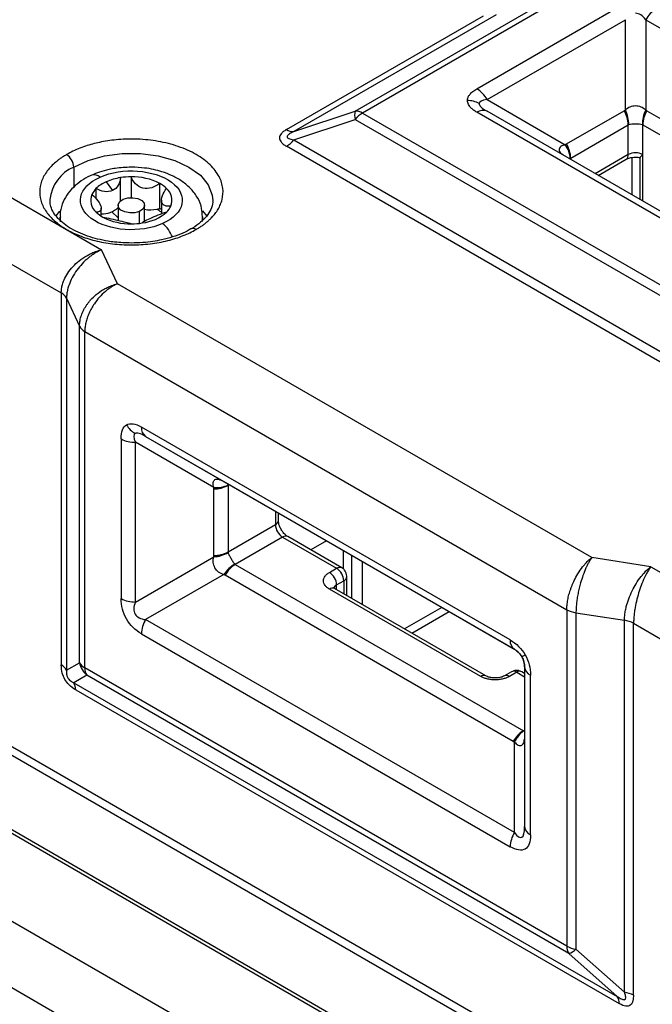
# Model space of a CAD drawing. Header units: millimetres. Extents: x 16 to 683, y 16 to 524.
# Tile 36 of 39: x 582 to 610, y 451 to 495. Entities that reach past the tile are written whole.
import ezdxf

# ---------------------------------------------------------------- set-up
doc = ezdxf.new("R2010")
doc.units = ezdxf.units.MM
doc.header["$LTSCALE"] = 2.5

msp = doc.modelspace()

# ---------------------------------------------------------------- linework, layer by layer
for p, q in [((597.121346, 491.164124), (610.127001, 498.672129)), ((610.448413, 498.586032), (597.442758, 491.078027)), ((602.55314, 492.159476), (608.724254, 495.721984)), ((594.056392, 490.335657), (602.845832, 495.409693)), ((603.409098, 495.463215), (594.377805, 490.24956)), ((603.007686, 491.679655), (609.178799, 495.242163)), ((609.178799, 491.209466), (609.178799, 495.242163)), ((610.08789, 495.242163), (610.08789, 491.209466)), ((610.08789, 495.242163), (626.544193, 485.742142)), ((568.813999, 494.788792), (584.241783, 485.882522)), ((567.52835, 492.561983), (584.006493, 483.049354)), ((603.007686, 491.679655), (606.500198, 489.663143)), ((594.377805, 490.24956), (597.121346, 491.164124)), ((597.442758, 491.078027), (618.954298, 478.65968)), ((619.009443, 481.60984), (602.55314, 491.109862)), ((619.463989, 481.654826), (603.007686, 491.154848)), ((606.552356, 489.696703), (609.123654, 491.181081)), ((610.143036, 491.181081), (622.999523, 483.759189)), ((594.377805, 489.878466), (597.121346, 490.793029)), ((597.121346, 490.793029), (618.632886, 478.374682)), ((606.740635, 489.063119), (609.311933, 490.547498)), ((609.311933, 489.221891), (609.311933, 490.547498)), ((609.954757, 490.547498), (622.811244, 483.125606)), ((609.954757, 489.221891), (609.954757, 490.547498)), ((618.311473, 475.591308), (594.056392, 489.593468)), ((594.377805, 489.878466), (618.632886, 475.876306)), ((606.740635, 488.999862), (606.740635, 489.063119)), ((609.311933, 489.221891), (607.833981, 488.368687)), ((609.472639, 489.094504), (609.472639, 487.42271)), ((609.821624, 489.093985), (609.821624, 487.221245)), ((609.954757, 487.144389), (609.954757, 489.221891)), ((584.563195, 488.665671), (584.563195, 487.773899)), ((607.967151, 488.29181), (609.217775, 489.013779)), ((586.645934, 487.150485), (586.645934, 488.192304)), ((587.126539, 488.230897), (587.126539, 487.299693)), ((586.017135, 488.009312), (586.296474, 487.61673)), ((588.406894, 486.817586), (588.406894, 487.931051)), ((585.555939, 487.702118), (585.555939, 487.260007)), ((586.543583, 486.9586), (586.543583, 486.285265)), ((587.725402, 486.254632), (587.725402, 486.9586)), ((588.476456, 487.18586), (588.476456, 486.582213)), ((583.933416, 486.692599), (583.768216, 486.49059)), ((583.952674, 486.438983), (583.952674, 486.293324)), ((585.792529, 486.473104), (585.792529, 486.824339)), ((586.26386, 486.674841), (586.543583, 486.402017)), ((587.497634, 486.152827), (587.497634, 486.689493)), ((590.316274, 486.447803), (590.297811, 486.241196)), ((590.316311, 486.294895), (590.316311, 486.438983)), ((590.512112, 486.474369), (590.323345, 486.705583)), ((584.241783, 485.882522), (585.808874, 484.977859)), ((586.514745, 483.457085), (585.808874, 484.977859)), ((607.681795, 471.237607), (586.514745, 483.457085)), ((584.006493, 483.049354), (584.006493, 466.446833)), ((584.241783, 482.814089), (584.821562, 481.564976)), ((584.241783, 482.814089), (584.241783, 466.211569)), ((584.821562, 466.546525), (584.821562, 481.564976)), ((585.056852, 481.329711), (606.568391, 468.911364)), ((585.056852, 466.311261), (585.056852, 481.329711)), ((604.040773, 467.5603), (587.58447, 477.060322)), ((586.675379, 476.535344), (586.675379, 469.40917)), ((590.810716, 474.365119), (587.318203, 476.381632)), ((587.318203, 469.255457), (587.318203, 476.381632)), ((587.772749, 476.64412), (604.229052, 467.144099)), ((587.772749, 476.64412), (591.265261, 474.627608)), ((591.317419, 474.597498), (604.173906, 467.175606)), ((590.807728, 471.333925), (590.807728, 474.303164)), ((591.505781, 474.488759), (591.450553, 474.456877)), ((591.450553, 474.456877), (591.450553, 471.487637)), ((593.562736, 473.301304), (593.562736, 472.706975)), ((593.695869, 472.892522), (593.695869, 473.224448)), ((591.450553, 471.487637), (593.562736, 472.706975)), ((593.884148, 472.150273), (591.771965, 470.930935)), ((593.884148, 472.150273), (596.29474, 470.758668)), ((596.521994, 470.781172), (594.111402, 472.172776)), ((595.846204, 471.983087), (595.143097, 471.577192)), ((596.58401, 471.55716), (596.58401, 470.728795)), ((587.318203, 469.255457), (590.810716, 471.27197)), ((596.969705, 469.40943), (596.969705, 471.334503)), ((597.451823, 469.131109), (597.451823, 471.056182)), ((610.316138, 470.830117), (607.681795, 471.237607)), ((626.025366, 437.26539), (567.52835, 471.034998)), ((567.52835, 470.663843), (626.025366, 436.894235)), ((591.771965, 470.930935), (604.628452, 463.509043)), ((595.973327, 470.573121), (596.29474, 470.758668)), ((610.316138, 470.830117), (611.88323, 469.925454)), ((591.265261, 470.484674), (587.772749, 468.468161)), ((604.173906, 463.029222), (591.317419, 470.451114)), ((596.29474, 470.016418), (596.616152, 470.201966)), ((596.616152, 470.201966), (596.616152, 469.613532)), ((596.749285, 469.536675), (596.749285, 470.387513)), ((602.722983, 465.934438), (595.973327, 469.830931)), ((602.950237, 465.956942), (596.200582, 469.853435)), ((596.29474, 469.799079), (596.29474, 470.016418)), ((600.989634, 469.013847), (599.322291, 468.051311)), ((606.568391, 468.911364), (606.568391, 453.892914)), ((604.229052, 458.96814), (587.772749, 468.468161)), ((599.644069, 467.865552), (601.311412, 468.828089)), ((606.975925, 468.775534), (609.139688, 468.440835)), ((606.975925, 468.775534), (606.975925, 453.757083)), ((609.139688, 451.838314), (609.139688, 468.440835)), ((609.547223, 451.702484), (609.547223, 468.305005)), ((609.547223, 468.305005), (614.408843, 465.498451)), ((587.58447, 467.834578), (604.040773, 458.334556)), ((626.025366, 433.553841), (567.52835, 467.323449)), ((567.622508, 467.115338), (626.119523, 433.34573)), ((604.229052, 467.143771), (604.229052, 467.144099)), ((584.241783, 466.211569), (584.821562, 466.546525)), ((606.568391, 453.892914), (585.056852, 466.311261)), ((604.683597, 466.356803), (604.683597, 459.230629)), ((585.142974, 465.989823), (584.563195, 465.654867)), ((606.654513, 453.571476), (585.142974, 465.989823)), ((604.10279, 466.142489), (603.781377, 465.956942)), ((604.330044, 466.119985), (604.008632, 465.934438)), ((604.330044, 466.119985), (604.683597, 465.915883)), ((604.683597, 466.069578), (604.557298, 466.142489)), ((604.949864, 458.859534), (604.949864, 465.985708)), ((584.563195, 465.654867), (608.818276, 451.652706)), ((584.649317, 465.333429), (608.904398, 451.331269)), ((604.628452, 463.509043), (604.683597, 463.540878)), ((604.229052, 458.96814), (604.229052, 463.000837)), ((617.668649, 434.295909), (570.099647, 461.75691)), ((616.383, 432.069101), (568.813999, 459.530101)), ((608.818276, 451.652706), (606.654513, 453.571476)), ((606.975925, 453.757083), (609.139688, 451.838314))]:
    msp.add_line(p, q)
at = {"flags": 128}
for points in [[(584.563195, 488.665671), (585.19983, 488.95876), (585.933478, 489.162719), (586.727349, 489.267321), (587.541636, 489.267321), (588.335507, 489.162719), (589.069155, 488.95876), (589.70579, 488.665671), (590.21349, 488.298149), (590.566796, 487.874624), (590.747992, 487.416332), (590.770476, 487.150935)], [(587.497634, 486.689493), (587.291601, 486.629753), (587.06165, 486.620077), (586.842788, 486.661938), (586.668336, 486.748963), (586.564852, 486.867903), (586.54809, 487.000651), (586.620603, 487.126997), (586.771351, 487.227706)], [(586.771351, 487.227706), (586.977384, 487.287446), (587.207335, 487.297122), (587.426197, 487.255262), (587.600649, 487.168237), (587.704133, 487.049297), (587.720895, 486.916548), (587.648382, 486.790202), (587.497634, 486.689493)], [(583.975534, 486.2192), (583.957962, 486.333132), (583.952711, 486.430163)], [(588.476456, 486.776017), (588.44963, 486.792594), (588.406894, 486.817586)], [(604.706274, 466.894826), (604.673239, 466.875749), (604.644203, 466.85898), (604.619337, 466.844619), (604.598789, 466.83275), (604.582679, 466.823444), (604.571104, 466.816756), (604.564131, 466.812725), (604.561802, 466.811375)]]:
    msp.add_lwpolyline(points, dxfattribs=at)
for centre, radius, start, end in [((611.236532, 494.609239), 1.311477, 121.9546716, 151.1443911), ((601.859043, 491.046731), 1.311477, 28.8556089, 58.0453284), ((602.137789, 490.580643), 1.054047, 60.5457731, 90.3565613), ((597.84652, 490.978577), 0.748535, 165.6478625, 194.3521375), ((597.144294, 490.6068), 0.557796, 57.6507184, 92.3577621), ((598.05409, 490.064847), 1.183326, 121.1058994, 142.0212651), ((602.819425, 490.738168), 0.457235, 65.6860478, 125.6181727), ((608.001055, 490.502717), 1.311642, 1.9564986, 31.1437278), ((607.962687, 490.583187), 1.367901, 358.8531723, 27.2477639), ((611.304002, 490.583187), 1.367901, 152.7522361, 181.1468277), ((611.265634, 490.502717), 1.311642, 148.8562722, 178.0435014), ((594.354857, 490.806884), 0.557796, 237.6507184, 272.3577621), ((593.445061, 490.606648), 1.183326, 301.1058994, 322.0212651), ((605.473329, 488.942305), 1.254619, 4.9601477, 35.0679466), ((605.429758, 489.018339), 1.311642, 1.9564986, 31.1437278), ((583.86537, 488.633916), 0.698548, 2.6054785, 57.3945217), ((609.089204, 489.197306), 0.224081, 305.0133329, 6.2988475), ((609.633345, 488.601567), 0.698646, 62.6096722, 117.3903278), ((585.286484, 487.019242), 1.798298, 113.7162475, 173.8578986), ((585.477675, 487.943979), 0.376604, 46.3145245, 107.1864899), ((587.028569, 485.705642), 2.515928, 98.7477702, 113.7040336), ((587.131949, 485.151679), 3.079222, 90.1006762, 99.081376), ((587.183864, 485.592163), 2.639356, 62.3944353, 91.244524), ((586.620242, 486.604061), 1.529206, 113.228095, 134.1056941), ((587.725192, 486.69945), 1.407679, 45.8842174, 61.0350795), ((586.008906, 487.177691), 0.688366, 157.3712816, 229.723483), ((586.175522, 487.072848), 0.883099, 134.5555664, 155.2514774), ((588.26008, 487.184894), 0.688366, 337.3712816, 49.723483), ((588.093463, 487.289737), 0.883099, 314.5555664, 335.2514774), ((586.543793, 487.663136), 1.407679, 225.8842174, 241.0350795), ((585.829369, 487.62507), 1.04672, 267.9830379, 313.026416), ((587.085121, 488.770423), 2.639356, 242.3944353, 271.244524), ((587.389063, 488.147555), 1.991071, 276.7489299, 311.6792851), ((587.988745, 488.303972), 1.545251, 260.1877158, 280.4600053), ((588.023216, 488.10666), 1.344961, 280.5419295, 286.5750445), ((587.594548, 485.491194), 1.458647, 52.7994557, 62.4465319), ((587.137036, 489.210906), 3.079222, 270.1006762, 279.081376), ((587.586471, 485.002475), 1.483495, 21.427322, 50.4449009), ((589.895635, 485.710223), 0.216788, 52.6345954, 117.0833429), ((583.747668, 482.55521), 0.557825, 27.651121, 62.3550875), ((585.315677, 481.823854), 0.557825, 207.6511209, 242.3550875), ((587.83515, 477.684602), 1.054148, 209.643512, 239.4515506), ((588.039615, 477.015531), 0.457344, 174.379621, 234.3019615), ((587.292012, 477.6931), 1.31173, 241.9597609, 271.1440967), ((590.833919, 475.614633), 1.31173, 268.8559033, 298.0402391), ((590.921567, 475.614917), 1.254704, 264.9313923, 295.03609), ((593.468389, 472.915207), 0.228609, 294.3746583, 354.3052007), ((594.260562, 472.73873), 0.698548, 182.6054785, 237.3945217), ((594.017294, 471.964417), 0.228626, 65.692881, 125.6175775), ((590.833919, 472.645393), 1.31173, 268.8559033, 298.0402391), ((590.745031, 472.638384), 1.367992, 272.7521349, 301.1440047), ((592.415557, 469.744734), 1.367732, 118.8512735, 147.2484136), ((592.466061, 469.81819), 1.311477, 121.9546716, 151.1443911), ((596.427902, 470.572766), 0.228674, 65.7319823, 125.6141706), ((595.918326, 470.170211), 0.698548, 2.6054785, 57.3945217), ((595.596914, 469.984663), 0.698548, 2.6054785, 57.3945217), ((596.526136, 470.407082), 0.223999, 293.6944248, 355.0073626), ((596.106473, 469.645076), 0.228626, 65.692881, 125.6175775), ((596.401066, 469.794073), 0.24646, 115.5574357, 161.6741382), ((587.292012, 470.566926), 1.31173, 241.9597609, 271.1440967), ((607.140181, 469.947636), 1.183556, 241.1111612, 262.022666), ((588.895347, 467.789798), 1.311642, 148.8562722, 178.0435014), ((608.975433, 467.268732), 1.183556, 61.1111612, 82.022666), ((604.495918, 467.515509), 0.457344, 174.379621, 234.3019615), ((583.747668, 465.95269), 0.557825, 27.6511422, 62.3550847), ((585.315677, 466.805404), 0.557825, 207.651121, 242.3550875), ((585.739376, 466.705291), 0.931445, 189.8140227, 230.1859774), ((585.614329, 466.288369), 0.557947, 177.6485238, 212.3492041), ((605.138558, 466.402172), 0.457218, 185.6947993, 245.6253417), ((602.854835, 465.761193), 0.217712, 63.8413834, 127.2736534), ((603.87604, 465.753954), 0.223953, 53.6973226, 115.0668535), ((604.196898, 465.93413), 0.228626, 54.3824225, 114.307119), ((604.463189, 465.93413), 0.228626, 65.692881, 125.6175775), ((584.09184, 465.356321), 0.557947, 357.6485238, 32.3492041), ((605.322548, 462.396298), 1.311477, 121.9546716, 151.1443911), ((605.36661, 462.472044), 1.254456, 124.9584144, 155.0686785), ((605.138558, 459.275998), 0.457218, 185.6947993, 245.6253417), ((605.35165, 458.289776), 1.311642, 148.8562722, 178.0435014), ((607.125868, 453.870021), 0.557947, 177.6485238, 212.3492041), ((607.140181, 454.929186), 1.183556, 241.1111612, 262.022666), ((606.452342, 454.292665), 0.748991, 285.6597784, 314.3509734), ((608.975433, 450.666212), 1.183556, 61.1111612, 82.022666), ((608.346921, 451.354161), 0.557947, 357.6485266, 32.3491829)]:
    msp.add_arc(centre, radius, start, end)
for points in [[(610.08789, 495.242163), (609.949972, 495.427949), (609.792484, 495.526334), (609.633345, 495.526334)], [(603.007686, 491.679655), (602.777821, 491.653124), (602.656093, 491.590322), (602.656093, 491.498453)], [(602.656093, 491.498453), (602.656093, 491.406584), (602.777821, 491.287555), (603.007686, 491.154848)], [(609.330314, 490.555809), (609.324027, 490.553713), (609.317897, 490.550941), (609.311933, 490.547498)], [(609.954757, 490.547498), (609.948792, 490.550941), (609.942662, 490.553713), (609.936375, 490.555809)], [(606.740635, 489.063119), (606.734671, 489.059676), (606.728872, 489.055562), (606.723249, 489.050783)], [(586.918969, 477.163218), (587.078021, 477.255067), (587.308863, 477.219426), (587.58447, 477.060322)], [(586.675379, 476.535344), (586.675379, 476.853604), (586.759917, 477.071369), (586.918969, 477.163218)], [(587.299361, 476.77677), (587.219792, 476.73082), (587.226257, 476.593983), (587.318203, 476.381632)], [(587.772749, 476.64412), (587.542884, 476.776827), (587.378931, 476.822719), (587.299361, 476.77677)], [(591.452544, 474.478103), (591.451217, 474.470843), (591.450553, 474.463764), (591.450553, 474.456877)], [(591.450553, 471.487637), (591.450553, 471.48075), (591.451217, 471.474054), (591.452544, 471.46756)], [(591.755575, 470.942697), (591.760534, 470.938301), (591.766, 470.934378), (591.771965, 470.930935)], [(604.040773, 467.5603), (604.316379, 467.401196), (604.547221, 467.170312), (604.706274, 466.894826)], [(604.561802, 466.811375), (604.482233, 466.949193), (604.36697, 467.064489), (604.229052, 467.144099)], [(604.683597, 466.356803), (604.683597, 466.516075), (604.641372, 466.673557), (604.561802, 466.811375)], [(604.706274, 466.894826), (604.865326, 466.619339), (604.949864, 466.303969), (604.949864, 465.985708)], [(604.628452, 463.509043), (604.634416, 463.5056), (604.640879, 463.502636), (604.647829, 463.500156)]]:
    msp.add_open_spline(points, degree=3)
for points, knots in [([(602.13123, 491.634669), (602.132055, 491.653042), (602.133707, 491.689818), (602.147147, 491.744726), (602.16862, 491.799258), (602.19888, 491.853428), (602.258037, 491.935111), (602.366901, 492.042851), (602.489579, 492.119673), (602.55314, 492.159476)], [0, 0, 0, 0, 0.092829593, 0.185813, 0.279699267, 0.375216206, 0.473055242, 0.726983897, 1, 1, 1, 1]), ([(602.55314, 491.109862), (602.52647, 491.125788), (602.474013, 491.157113), (602.403135, 491.206835), (602.339899, 491.257514), (602.284746, 491.309394), (602.227623, 491.37347), (602.175959, 491.45084), (602.138165, 491.542343), (602.133533, 491.604001), (602.13123, 491.634669)], [0, 0, 0, 0, 0.111890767, 0.22007215, 0.325020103, 0.427255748, 0.527342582, 0.688762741, 0.845191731, 1, 1, 1, 1]), ([(609.178799, 491.209466), (609.241138, 491.278242), (609.313359, 491.326951), (609.467546, 491.391453), (609.551008, 491.40747), (609.716476, 491.407368), (609.799714, 491.391334), (609.954244, 491.326448), (610.026629, 491.277054), (610.08789, 491.209466)], [0, 0, 0, 0, 0.25, 0.25, 0.5, 0.5, 0.75, 0.75, 1, 1, 1, 1]), ([(609.123654, 491.181081), (609.132665, 491.186139), (609.150694, 491.196259), (609.169429, 491.205063), (609.178799, 491.209466)], [0, 0, 0, 0, 0.4998065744, 1, 1, 1, 1]), ([(610.08789, 491.209466), (610.097261, 491.205063), (610.115995, 491.196259), (610.134025, 491.186139), (610.143036, 491.181081)], [0, 0, 0, 0, 0.500193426, 1, 1, 1, 1]), ([(609.936375, 490.555809), (609.895531, 490.56943), (609.847277, 490.5742), (609.744257, 490.579248), (609.688765, 490.579515), (609.578454, 490.579518), (609.522812, 490.579249), (609.420021, 490.574248), (609.371929, 490.569687), (609.330314, 490.555809)], [0, 0, 0, 0, 0.25, 0.25, 0.5, 0.5, 0.75, 0.75, 1, 1, 1, 1]), ([(594.056392, 490.335657), (594.030344, 490.320008), (593.979704, 490.289586), (593.913629, 490.241108), (593.857985, 490.19222), (593.802721, 490.13108), (593.757633, 490.055479), (593.73987, 489.964659), (593.757553, 489.873702), (593.813771, 489.779853), (593.912141, 489.683303), (594.006596, 489.624479), (594.056392, 489.593468)], [0, 0, 0, 0, 0.076975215, 0.149644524, 0.218535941, 0.28426858, 0.394004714, 0.500140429, 0.605961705, 0.716013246, 0.850282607, 1, 1, 1, 1]), ([(594.377805, 490.24956), (594.342633, 490.232586), (594.277674, 490.201236), (594.19556, 490.15172), (594.135563, 490.105114), (594.098211, 490.060829), (594.083965, 490.015467), (594.104113, 489.97078), (594.163672, 489.932136), (594.256965, 489.900068), (594.334789, 489.886155), (594.377805, 489.878466)], [0, 0, 0, 0, 0.135330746, 0.249941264, 0.346066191, 0.4274769, 0.500268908, 0.592055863, 0.699983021, 0.834170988, 1, 1, 1, 1]), ([(590.027202, 485.882522), (590.072346, 485.909293), (590.162439, 485.962721), (590.288924, 486.047288), (590.408527, 486.134795), (590.520672, 486.225574), (590.625504, 486.319539), (590.748306, 486.441895), (590.879858, 486.595378), (591.011845, 486.789503), (591.117226, 486.997443), (591.219763, 487.306456), (591.247, 487.727842), (591.078737, 488.256584), (590.680428, 488.777085), (590.057179, 489.239679), (589.255857, 489.599472), (588.354224, 489.829412), (587.438318, 489.926547), (586.70853, 489.910828), (586.173243, 489.85165), (585.813203, 489.790862), (585.476797, 489.714628), (585.153139, 489.622258), (584.834252, 489.509521), (584.522855, 489.376148), (584.335626, 489.273715), (584.241783, 489.222373)], [0, 0, 0, 0, 0.0151263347, 0.0301875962, 0.0452175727, 0.0602502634, 0.0753196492, 0.0904594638, 0.1174947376, 0.1445721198, 0.1748109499, 0.2050856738, 0.2718269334, 0.3442179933, 0.4209346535, 0.5000123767, 0.5790900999, 0.65580676, 0.72819782, 0.7949390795, 0.8251779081, 0.8554526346, 0.8824878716, 0.9095652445, 0.9397447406, 0.9697988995, 1, 1, 1, 1]), ([(606.500198, 489.663143), (606.428623, 489.640632), (606.320204, 489.606534), (606.238397, 489.517396), (606.215791, 489.439863), (606.238817, 489.358351), (606.292873, 489.28154), (606.358403, 489.238665), (606.388071, 489.219253)], [0, 0, 0, 0, 0.290740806, 0.440395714, 0.583157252, 0.726096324, 0.875992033, 1, 1, 1, 1]), ([(606.500198, 489.663143), (606.508698, 489.669055), (606.52569, 489.680876), (606.54347, 489.691429), (606.552356, 489.696703)], [0, 0, 0, 0, 0.5001934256, 1, 1, 1, 1]), ([(584.241783, 489.222373), (584.198227, 489.19656), (584.111193, 489.14498), (583.988609, 489.063358), (583.872157, 488.978787), (583.721772, 488.858482), (583.549415, 488.69776), (583.371878, 488.489128), (583.228648, 488.268308), (583.087192, 487.957221), (583.014325, 487.552447), (583.087178, 487.147769), (583.228596, 486.836673), (583.371772, 486.615952), (583.549258, 486.407164), (583.754754, 486.216094), (583.984035, 486.039334), (584.155849, 485.934803), (584.241783, 485.882522)], [0, 0, 0, 0, 0.0291578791, 0.0582638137, 0.0873789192, 0.1165642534, 0.1782918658, 0.2400946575, 0.3043967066, 0.368773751, 0.5000150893, 0.6312564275, 0.6955584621, 0.7599354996, 0.8216631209, 0.8834659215, 0.9417146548, 1, 1, 1, 1]), ([(609.218074, 489.013713), (609.241877, 489.026113), (609.284682, 489.048413), (609.377942, 489.077467), (609.491061, 489.100886), (609.581035, 489.104503), (609.633345, 489.106605)], [0, 0, 0, 0, 0.257739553, 0.463495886, 0.688079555, 1, 1, 1, 1]), ([(609.633345, 489.106605), (609.698366, 489.104608), (609.764462, 489.102579), (609.822138, 489.090169), (609.823076, 489.089967)], [0, 0, 0, 0, 0.98373401, 1, 1, 1, 1]), ([(609.954757, 489.221891), (609.930097, 489.194956), (609.880889, 489.141206), (609.836104, 489.095038), (609.826543, 489.091994), (609.823332, 489.090972)], [0, 0, 0, 0, 0.4001629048, 0.7985335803, 1, 1, 1, 1]), ([(587.134493, 488.660091), (586.89199, 488.650267), (586.55469, 488.636602), (586.080784, 488.546122), (585.723533, 488.452977), (585.479486, 488.34807), (585.367922, 488.300113)], [0, 0, 0, 0, 0.387790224, 0.539382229, 0.789432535, 1, 1, 1, 1]), ([(585.737795, 488.216317), (586.727329, 488.661324), (588.156544, 488.558835), (589.698261, 487.416343), (589.520724, 486.591275), (588.53119, 486.146268)], [0, 0, 0, 0, 0.5, 0.5, 1, 1, 1, 1]), ([(590.302616, 486.452536), (590.29889, 486.577217), (590.290319, 486.86408), (590.110429, 487.289614), (589.814592, 487.695563), (589.425278, 488.026487), (588.982064, 488.280751), (588.545321, 488.451051), (588.125555, 488.561433), (587.669938, 488.641488), (587.333594, 488.653174), (587.134493, 488.660091)], [0, 0, 0, 0, 0.093595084, 0.215339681, 0.341559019, 0.469392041, 0.588207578, 0.702313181, 0.786965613, 0.873892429, 1, 1, 1, 1]), ([(585.367922, 488.300113), (585.343881, 488.290672), (585.173078, 488.22359), (584.889084, 488.049343), (584.531816, 487.767904), (584.236957, 487.418073), (584.036471, 487.007304), (583.940305, 486.661347), (583.961885, 486.466018), (583.966369, 486.42543)], [0, 0, 0, 0, 0.028724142, 0.204083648, 0.385704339, 0.570863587, 0.75807605, 0.949730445, 1, 1, 1, 1]), ([(588.53119, 486.146268), (587.541656, 485.701261), (586.112441, 485.803751), (584.570725, 486.946242), (584.748261, 487.77131), (585.737795, 488.216317)], [0, 0, 0, 0, 0.5, 0.5, 1, 1, 1, 1]), ([(586.645934, 488.192304), (586.640221, 488.071877), (586.609102, 487.955087), (586.492467, 487.751305), (586.405955, 487.665965), (586.296474, 487.61673)], [0, 0, 0, 0, 0.5, 0.5, 1, 1, 1, 1]), ([(588.406894, 487.931051), (588.296046, 487.849501), (588.173183, 487.784056), (587.913069, 487.705857), (587.77547, 487.695462), (587.521913, 487.754172), (587.406748, 487.823799), (587.230391, 488.004089), (587.166116, 488.113983), (587.126539, 488.230897)], [0, 0, 0, 0, 0.25, 0.25, 0.5, 0.5, 0.75, 0.75, 1, 1, 1, 1]), ([(585.373532, 487.442545), (585.478669, 487.355284), (585.570426, 487.258737), (585.713956, 487.063967), (585.764533, 486.96656), (585.802712, 486.809915), (585.789698, 486.751376), (585.711185, 486.676823), (585.646776, 486.658048), (585.563893, 486.652514)], [0, 0, 0, 0, 0.25, 0.25, 0.5, 0.5, 0.75, 0.75, 1, 1, 1, 1]), ([(586.296474, 487.61673), (586.187003, 487.567499), (586.061014, 487.55708), (585.806347, 487.593857), (585.678291, 487.639267), (585.555939, 487.702118)], [0, 0, 0, 0, 0.5, 0.5, 1, 1, 1, 1]), ([(588.895453, 486.92004), (588.790316, 486.910477), (588.698559, 486.916564), (588.555029, 486.972899), (588.504452, 487.025223), (588.466273, 487.181168), (588.479288, 487.28484), (588.5578, 487.497742), (588.622209, 487.607591), (588.705092, 487.710071)], [0, 0, 0, 0, 0.25, 0.25, 0.5, 0.5, 0.75, 0.75, 1, 1, 1, 1]), ([(587.134493, 485.274207), (586.883521, 485.282009), (586.531151, 485.292965), (586.029259, 485.364519), (585.620043, 485.447865), (585.169214, 485.581164), (584.746251, 485.751501), (584.365488, 485.956691), (584.043789, 486.188821), (583.790071, 486.439969), (583.611765, 486.704084), (583.507889, 486.959866), (583.507345, 487.125243), (583.507086, 487.20386)], [0, 0, 0, 0, 0.125901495, 0.176768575, 0.260087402, 0.344787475, 0.43370194, 0.52434319, 0.616070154, 0.709081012, 0.804755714, 0.907185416, 1, 1, 1, 1]), ([(590.761899, 487.158725), (590.764012, 487.136585), (590.776195, 487.008942), (590.69737, 486.786443), (590.518392, 486.48095), (590.235277, 486.200053), (589.988864, 486.005707), (589.818326, 485.919041), (589.795295, 485.907337)], [0, 0, 0, 0, 0.0540792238, 0.3117787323, 0.5370468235, 0.7538112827, 0.9667532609, 1, 1, 1, 1]), ([(585.862091, 486.431534), (585.97294, 486.41626), (586.095802, 486.391245), (586.355916, 486.331009), (586.493515, 486.29632), (586.747072, 486.23691), (586.862237, 486.212417), (587.038595, 486.170477), (587.102869, 486.151656), (587.142446, 486.131689)], [0, 0, 0, 0, 0.25, 0.25, 0.5, 0.5, 0.75, 0.75, 1, 1, 1, 1]), ([(587.972511, 486.3747), (588.081982, 486.423931), (588.207971, 486.479549), (588.462638, 486.581205), (588.590694, 486.626458), (588.713046, 486.660467)], [0, 0, 0, 0, 0.5, 0.5, 1, 1, 1, 1]), ([(587.623051, 486.170281), (587.628764, 486.193862), (587.659883, 486.220171), (587.776518, 486.285508), (587.86303, 486.325465), (587.972511, 486.3747)], [0, 0, 0, 0, 0.5, 0.5, 1, 1, 1, 1]), ([(584.241783, 485.882522), (584.286498, 485.857378), (584.375847, 485.807134), (584.517235, 485.736368), (584.663733, 485.669141), (584.872129, 485.582326), (585.150539, 485.482826), (585.511938, 485.380337), (585.894451, 485.297652), (586.433329, 485.215991), (587.134494, 485.173926), (587.835492, 485.215983), (588.374386, 485.297621), (588.756726, 485.380275), (589.118397, 485.482736), (589.449376, 485.601366), (589.755567, 485.733727), (589.936638, 485.832913), (590.027202, 485.882522)], [0, 0, 0, 0, 0.029157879, 0.058263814, 0.087378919, 0.116564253, 0.178291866, 0.240094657, 0.304396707, 0.368773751, 0.500015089, 0.631256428, 0.695558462, 0.7599355, 0.821663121, 0.883465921, 0.941714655, 1, 1, 1, 1]), ([(589.795295, 485.907337), (589.678927, 485.843146), (589.431138, 485.70646), (588.983424, 485.542115), (588.529013, 485.419947), (588.083032, 485.338669), (587.630988, 485.285252), (587.30612, 485.278025), (587.134493, 485.274207)], [0, 0, 0, 0, 0.167914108, 0.357549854, 0.538183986, 0.674441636, 0.828007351, 1, 1, 1, 1]), ([(584.006493, 483.049354), (584.007167, 483.0803), (584.008518, 483.142337), (584.019444, 483.237393), (584.03692, 483.333719), (584.061599, 483.431104), (584.093304, 483.529131), (584.159864, 483.698025), (584.291894, 483.940234), (584.521287, 484.229427), (584.809158, 484.494455), (585.079142, 484.678185), (585.328064, 484.808393), (585.549653, 484.904515), (585.716882, 484.951831), (585.808874, 484.977859)], [0, 0, 0, 0, 0.038138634, 0.076456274, 0.114976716, 0.153723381, 0.192719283, 0.231986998, 0.35627618, 0.488120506, 0.612252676, 0.751808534, 0.816108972, 0.89884246, 1, 1, 1, 1]), ([(585.808874, 484.977859), (585.772786, 484.961557), (585.703287, 484.930163), (585.603393, 484.87704), (585.512202, 484.823506), (585.429805, 484.770397), (585.35616, 484.719077), (585.291118, 484.670591), (585.146674, 484.556737), (584.939388, 484.364264), (584.689488, 484.061273), (584.489825, 483.742367), (584.359936, 483.448578), (584.287118, 483.20341), (584.248854, 483.002961), (584.244132, 482.876826), (584.241783, 482.814089)], [0, 0, 0, 0, 0.0456386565, 0.0878890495, 0.1267511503, 0.1622250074, 0.1943107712, 0.2230087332, 0.2483193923, 0.3878625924, 0.5120084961, 0.6438402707, 0.7681430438, 0.8463572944, 0.9235810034, 1, 1, 1, 1]), ([(584.821562, 481.564976), (584.822311, 481.598734), (584.823817, 481.666607), (584.836086, 481.770916), (584.855917, 481.877135), (584.884191, 481.984943), (584.920821, 482.09376), (584.965923, 482.203043), (585.019494, 482.312202), (585.081491, 482.420632), (585.151805, 482.527702), (585.230282, 482.632774), (585.361916, 482.788828), (585.573693, 482.992717), (585.828382, 483.171444), (586.062526, 483.297395), (586.270739, 483.389085), (586.428205, 483.432968), (586.514745, 483.457085)], [0, 0, 0, 0, 0.043021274, 0.086497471, 0.130432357, 0.174829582, 0.219692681, 0.265025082, 0.310830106, 0.357110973, 0.403870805, 0.451112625, 0.49883937, 0.622092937, 0.75904588, 0.821672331, 0.901995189, 1, 1, 1, 1]), ([(586.514745, 483.457085), (586.481177, 483.441602), (586.416511, 483.411775), (586.323665, 483.360842), (586.238871, 483.309355), (586.162204, 483.258167), (586.093635, 483.208631), (586.033044, 483.161758), (585.898011, 483.050901), (585.704541, 482.861863), (585.498828, 482.59895), (585.350095, 482.359459), (585.242309, 482.144563), (585.158634, 481.930473), (585.099851, 481.721238), (585.06353, 481.519282), (585.059063, 481.392495), (585.056852, 481.329711)], [0, 0, 0, 0, 0.0442046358, 0.085156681, 0.1228559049, 0.1573021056, 0.1884951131, 0.2164347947, 0.2411210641, 0.3780757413, 0.501357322, 0.5884444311, 0.6739134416, 0.7577830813, 0.8400731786, 0.9208047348, 1, 1, 1, 1]), ([(590.810716, 474.365119), (590.782319, 474.453501), (590.776243, 474.530091), (590.797472, 474.649615), (590.82533, 474.693433), (590.908153, 474.741086), (590.963659, 474.745377), (591.097122, 474.714563), (591.176094, 474.679086), (591.265261, 474.627608)], [0, 0, 0, 0, 0.25, 0.25, 0.5, 0.5, 0.75, 0.75, 1, 1, 1, 1]), ([(591.265261, 474.627608), (591.273761, 474.622702), (591.290753, 474.612892), (591.308533, 474.602628), (591.317419, 474.597498)], [0, 0, 0, 0, 0.500193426, 1, 1, 1, 1]), ([(590.807728, 474.303164), (590.807853, 474.313498), (590.808102, 474.334174), (590.809844, 474.354801), (590.810716, 474.365119)], [0, 0, 0, 0, 0.499806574, 1, 1, 1, 1]), ([(593.823224, 472.486257), (593.793918, 472.543125), (593.753085, 472.622359), (593.717765, 472.734142), (593.700477, 472.814304), (593.694798, 472.873151), (593.696018, 472.890792), (593.69609, 472.891839)], [0, 0, 0, 0, 0.380884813, 0.530686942, 0.762183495, 0.985887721, 1, 1, 1, 1]), ([(594.11124, 472.173117), (594.088622, 472.187515), (594.047932, 472.213417), (593.976169, 472.279624), (593.899325, 472.365877), (593.851205, 472.441995), (593.823224, 472.486257)], [0, 0, 0, 0, 0.2575535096, 0.463338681, 0.6879417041, 1, 1, 1, 1]), ([(591.265261, 470.484674), (591.174527, 470.504265), (591.096229, 470.542451), (590.963271, 470.643722), (590.907667, 470.707992), (590.825022, 470.851341), (590.79729, 470.931447), (590.776223, 471.097725), (590.78281, 471.185115), (590.810716, 471.27197)], [0, 0, 0, 0, 0.25, 0.25, 0.5, 0.5, 0.75, 0.75, 1, 1, 1, 1]), ([(590.810716, 471.27197), (590.809844, 471.282288), (590.808102, 471.302915), (590.807853, 471.323591), (590.807728, 471.333925)], [0, 0, 0, 0, 0.500193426, 1, 1, 1, 1]), ([(591.452544, 471.46756), (591.461168, 471.425374), (591.481162, 471.381196), (591.528297, 471.289449), (591.555811, 471.241257), (591.610964, 471.145723), (591.639019, 471.097672), (591.694749, 471.011158), (591.722747, 470.971793), (591.755575, 470.942697)], [0, 0, 0, 0, 0.25, 0.25, 0.5, 0.5, 0.75, 0.75, 1, 1, 1, 1]), ([(606.568391, 468.911364), (606.56888, 468.945313), (606.569863, 469.013572), (606.57789, 469.121021), (606.590888, 469.232318), (606.609444, 469.347369), (606.633509, 469.465575), (606.663166, 469.586422), (606.698411, 469.709319), (606.739215, 469.83365), (606.785497, 469.958756), (606.837144, 470.083956), (606.923732, 470.273765), (607.062917, 470.531943), (607.230496, 470.775987), (607.384365, 470.961958), (607.521285, 471.107035), (607.624868, 471.191298), (607.681795, 471.237607)], [0, 0, 0, 0, 0.043021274, 0.086497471, 0.130432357, 0.174829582, 0.219692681, 0.265025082, 0.310830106, 0.357110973, 0.403870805, 0.451112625, 0.49883937, 0.622092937, 0.75904588, 0.821672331, 0.901995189, 1, 1, 1, 1]), ([(607.681795, 471.237607), (607.665548, 471.214418), (607.634248, 471.169747), (607.589332, 471.097505), (607.548297, 471.026554), (607.511174, 470.957764), (607.477951, 470.892483), (607.448582, 470.831694), (607.383168, 470.689831), (607.289586, 470.456391), (607.189887, 470.146236), (607.117956, 469.872611), (607.065871, 469.632987), (607.025395, 469.399692), (606.996892, 469.176955), (606.979201, 468.966644), (606.97701, 468.838828), (606.975925, 468.775534)], [0, 0, 0, 0, 0.0442046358, 0.0851566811, 0.122855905, 0.1573021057, 0.1884951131, 0.2164347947, 0.2411210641, 0.3780757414, 0.501357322, 0.5884444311, 0.6739134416, 0.7577830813, 0.8400731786, 0.9208047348, 1, 1, 1, 1]), ([(596.748019, 470.387481), (596.748388, 470.393658), (596.751448, 470.444766), (596.727827, 470.546544), (596.654775, 470.674554), (596.577919, 470.759214), (596.524162, 470.778615), (596.52117, 470.779695)], [0, 0, 0, 0, 0.039139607, 0.323882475, 0.638741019, 0.979895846, 1, 1, 1, 1]), ([(609.139688, 468.440835), (609.14013, 468.471953), (609.141015, 468.534336), (609.148159, 468.632187), (609.159571, 468.732982), (609.175674, 468.836675), (609.196358, 468.942806), (609.239785, 469.128713), (609.326058, 469.40469), (609.475644, 469.752505), (609.663764, 470.091161), (609.839718, 470.34387), (610.002474, 470.537758), (610.1471, 470.690528), (610.25615, 470.78058), (610.316138, 470.830117)], [0, 0, 0, 0, 0.038138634, 0.076456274, 0.114976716, 0.153723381, 0.192719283, 0.231986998, 0.35627618, 0.488120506, 0.612252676, 0.751808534, 0.816108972, 0.89884246, 1, 1, 1, 1]), ([(610.316138, 470.830117), (610.298417, 470.805491), (610.264291, 470.758068), (610.215171, 470.681895), (610.170371, 470.607325), (610.129951, 470.535218), (610.093881, 470.466927), (610.062059, 470.403458), (609.991283, 470.256313), (609.889337, 470.016007), (609.766962, 469.655431), (609.668835, 469.290461), (609.60522, 468.966741), (609.569441, 468.704775), (609.550671, 468.495504), (609.548368, 468.368282), (609.547223, 468.305005)], [0, 0, 0, 0, 0.045638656, 0.087889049, 0.12675115, 0.162225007, 0.194310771, 0.223008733, 0.248319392, 0.387862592, 0.512008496, 0.643840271, 0.768143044, 0.846357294, 0.923581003, 1, 1, 1, 1]), ([(591.317419, 470.451114), (591.308533, 470.456388), (591.290753, 470.46694), (591.273761, 470.478761), (591.265261, 470.484674)], [0, 0, 0, 0, 0.499806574, 1, 1, 1, 1]), ([(595.973327, 469.830931), (595.953599, 469.84294), (595.914306, 469.866857), (595.863164, 469.906542), (595.818366, 469.94869), (595.766132, 470.010402), (595.719354, 470.094776), (595.700939, 470.201916), (595.719253, 470.309245), (595.774991, 470.409025), (595.858516, 470.499427), (595.935039, 470.548545), (595.973327, 470.573121)], [0, 0, 0, 0, 0.060258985, 0.120020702, 0.179824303, 0.240207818, 0.369998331, 0.500130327, 0.629920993, 0.760053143, 0.879943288, 1, 1, 1, 1]), ([(596.201288, 469.853285), (596.186717, 469.862333), (596.156423, 469.881145), (596.144556, 469.896956), (596.146554, 469.893489), (596.146943, 469.892816)], [0, 0, 0, 0, 0.427484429, 0.88880074, 1, 1, 1, 1]), ([(587.58447, 467.834578), (587.309153, 467.993515), (587.077635, 468.225234), (586.760303, 468.77487), (586.675379, 469.091244), (586.675379, 469.40917)], [0, 0, 0, 0, 0.5, 0.5, 1, 1, 1, 1]), ([(587.318203, 469.255457), (587.226316, 469.043243), (587.220028, 468.857107), (587.378694, 468.582288), (587.543032, 468.494675), (587.772749, 468.468161)], [0, 0, 0, 0, 0.5, 0.5, 1, 1, 1, 1]), ([(604.173906, 467.175606), (604.182917, 467.170404), (604.200947, 467.159996), (604.219681, 467.149181), (604.229052, 467.143771)], [0, 0, 0, 0, 0.499806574, 1, 1, 1, 1]), ([(604.229052, 467.143771), (604.29139, 467.107787), (604.354677, 467.060936), (604.468793, 466.948787), (604.520665, 466.882363), (604.603336, 466.739028), (604.634801, 466.661078), (604.674839, 466.505751), (604.683597, 466.42722), (604.683597, 466.356475)], [0, 0, 0, 0, 0.25, 0.25, 0.5, 0.5, 0.75, 0.75, 1, 1, 1, 1]), ([(584.649317, 465.333429), (584.417983, 465.466975), (584.268668, 465.633964), (584.076456, 465.966885), (584.006493, 466.179697), (584.006493, 466.446833)], [0, 0, 0, 0, 0.5, 0.5, 1, 1, 1, 1]), ([(584.241783, 466.211569), (584.238898, 466.186765), (584.23357, 466.140954), (584.235398, 466.068182), (584.245765, 465.9994), (584.265444, 465.933716), (584.29761, 465.865986), (584.346388, 465.798503), (584.409639, 465.739366), (584.484063, 465.689536), (584.535026, 465.667208), (584.563195, 465.654867)], [0, 0, 0, 0, 0.135330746, 0.249941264, 0.346066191, 0.4274769, 0.500268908, 0.592055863, 0.699983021, 0.834170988, 1, 1, 1, 1]), ([(604.008632, 465.934438), (603.98783, 465.923049), (603.9464, 465.900366), (603.877656, 465.870842), (603.804646, 465.844981), (603.697746, 465.814827), (603.551589, 465.787823), (603.365997, 465.777192), (603.180079, 465.787764), (603.007235, 465.819941), (602.850638, 465.868159), (602.765554, 465.912335), (602.722983, 465.934438)], [0, 0, 0, 0, 0.060258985, 0.120020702, 0.179824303, 0.240207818, 0.369998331, 0.500130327, 0.629920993, 0.760053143, 0.879943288, 1, 1, 1, 1]), ([(603.365807, 465.864116), (603.301899, 465.867167), (603.212856, 465.871418), (603.098382, 465.896713), (603.020296, 465.921819), (602.966434, 465.946355), (602.951728, 465.956262), (602.950807, 465.956882)], [0, 0, 0, 0, 0.380575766, 0.530254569, 0.761557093, 0.985067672, 1, 1, 1, 1]), ([(603.781001, 465.956972), (603.757221, 465.944584), (603.714438, 465.922297), (603.62121, 465.893254), (603.508091, 465.869835), (603.418117, 465.866219), (603.365807, 465.864116)], [0, 0, 0, 0, 0.257549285, 0.463358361, 0.687999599, 1, 1, 1, 1]), ([(604.556474, 466.141013), (604.507322, 466.163572), (604.408774, 466.208802), (604.244214, 466.206513), (604.149091, 466.162829), (604.103252, 466.141779)], [0, 0, 0, 0, 0.340179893, 0.682039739, 1, 1, 1, 1]), ([(604.229052, 463.000837), (604.219681, 463.00524), (604.200947, 463.014044), (604.182917, 463.024164), (604.173906, 463.029222)], [0, 0, 0, 0, 0.500193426, 1, 1, 1, 1]), ([(604.229052, 463.000837), (604.284338, 462.950112), (604.368083, 462.873278), (604.486192, 462.847016), (604.564648, 462.866219), (604.623733, 462.926928), (604.663235, 463.012167), (604.667604, 463.090369), (604.669582, 463.12578)], [0, 0, 0, 0, 0.290730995, 0.440380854, 0.583137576, 0.726071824, 0.875962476, 1, 1, 1, 1]), ([(604.229052, 458.96814), (604.366882, 458.782474), (604.482469, 458.70849), (604.641135, 458.800115), (604.683597, 458.965369), (604.683597, 459.230629)], [0, 0, 0, 0, 0.5, 0.5, 1, 1, 1, 1]), ([(604.949864, 458.859534), (604.949864, 458.541608), (604.86494, 458.323286), (604.547607, 458.140034), (604.31609, 458.175619), (604.040773, 458.334556)], [0, 0, 0, 0, 0.5, 0.5, 1, 1, 1, 1]), ([(608.818276, 451.652706), (608.850563, 451.630735), (608.910194, 451.590157), (608.994137, 451.543807), (609.0645, 451.515157), (609.121531, 451.504958), (609.167943, 451.515308), (609.196573, 451.555108), (609.200265, 451.626018), (609.181396, 451.722855), (609.154535, 451.797214), (609.139688, 451.838314)], [0, 0, 0, 0, 0.135330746, 0.249941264, 0.346066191, 0.4274769, 0.500268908, 0.592055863, 0.699983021, 0.834170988, 1, 1, 1, 1]), ([(609.547223, 451.702484), (609.547223, 451.435348), (609.477259, 451.303313), (609.285048, 451.192315), (609.135733, 451.197722), (608.904398, 451.331269)], [0, 0, 0, 0, 0.5, 0.5, 1, 1, 1, 1])]:
    msp.add_open_spline(points, degree=3, knots=knots)

doc.saveas('drawing.dxf')
